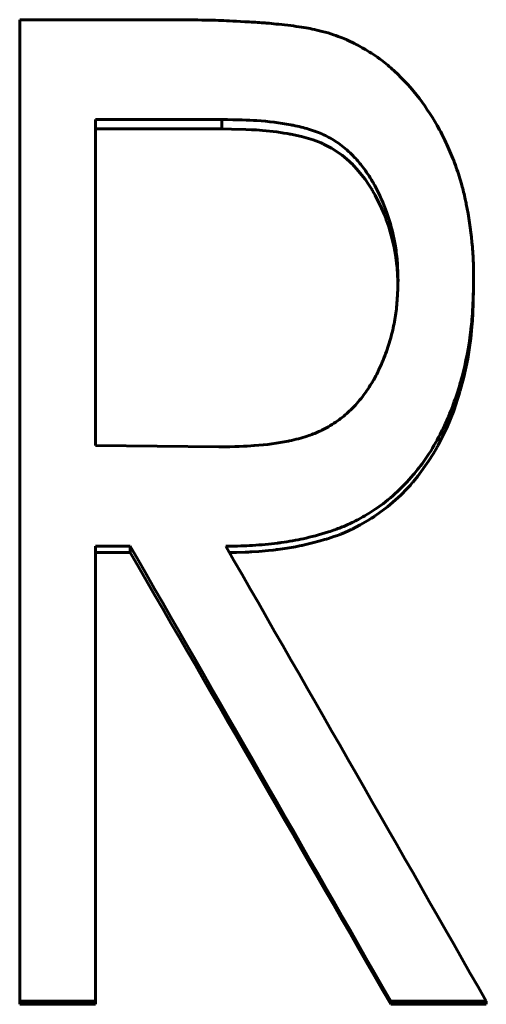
# Model space of a CAD drawing. Header units: millimetres. Extents: x 0 to 420, y 0 to 297.
# Tile 8 of 19: x 107.82 to 109.96, y 175.56 to 180.07. Entities that reach past the tile are written whole.
import ezdxf

# ---------------------------------------------------------------- set-up
doc = ezdxf.new("R2010")
doc.units = ezdxf.units.MM
doc.linetypes.add('K5LT_BASIC', pattern=[0])
doc.layers.add('Системный слой (1)', color=7, linetype='Continuous', true_color=0x6c6c6c)

# ---------------------------------------------------------------- blocks, each defined once
blk = doc.blocks.new('U19')
at = {"layer": 'Системный слой (1)', "color": 150, "linetype": 'K5LT_BASIC', "lineweight": 60, "true_color": 0x0080ff}
for p, q in [((108.7927, 179.5654), (108.7481, 179.566)), ((108.8574, 179.5639), (108.7927, 179.5654)), ((108.8838, 179.5628), (108.8574, 179.5639)), ((108.8955, 179.5622), (108.8838, 179.5628)), ((108.901, 179.5618), (108.8955, 179.5622)), ((108.9036, 179.5617), (108.901, 179.5618)), ((108.9049, 179.5616), (108.9036, 179.5617)), ((108.9056, 179.5615), (108.9049, 179.5616)), ((108.9059, 179.5615), (108.9056, 179.5615)), ((108.906, 179.5615), (108.9059, 179.5615)), ((108.9061, 179.5615), (108.906, 179.5615)), ((108.9344, 179.5593), (108.9061, 179.5615)), ((108.9994, 179.5522), (108.9344, 179.5593)), ((109.0314, 179.5475), (108.9994, 179.5522)), ((109.0472, 179.5449), (109.0314, 179.5475)), ((109.0551, 179.5435), (109.0472, 179.5449)), ((109.0591, 179.5428), (109.0551, 179.5435)), ((109.061, 179.5424), (109.0591, 179.5428)), ((109.062, 179.5423), (109.061, 179.5424)), ((109.0625, 179.5422), (109.062, 179.5423)), ((109.0628, 179.5421), (109.0625, 179.5422)), ((109.0629, 179.5421), (109.0628, 179.5421)), ((109.1118, 179.5316), (109.0629, 179.5421)), ((109.1661, 179.5158), (109.1118, 179.5316)), ((109.1908, 179.5067), (109.1661, 179.5158)), ((109.2025, 179.5019), (109.1908, 179.5067)), ((109.2082, 179.4994), (109.2025, 179.5019)), ((109.2111, 179.4981), (109.2082, 179.4994)), ((109.2125, 179.4975), (109.2111, 179.4981)), ((109.2132, 179.4972), (109.2125, 179.4975)), ((109.2135, 179.497), (109.2132, 179.4972)), ((109.2137, 179.4969), (109.2135, 179.497)), ((109.2138, 179.4969), (109.2137, 179.4969)), ((109.2503, 179.4778), (109.2138, 179.4969)), ((109.2978, 179.4458), (109.2503, 179.4778)), ((109.3204, 179.4273), (109.2978, 179.4458)), ((109.3314, 179.4174), (109.3204, 179.4273)), ((109.3368, 179.4123), (109.3314, 179.4174)), ((109.3395, 179.4097), (109.3368, 179.4123)), ((109.3409, 179.4084), (109.3395, 179.4097)), ((109.3415, 179.4078), (109.3409, 179.4084)), ((109.3419, 179.4074), (109.3415, 179.4078)), ((109.342, 179.4073), (109.3419, 179.4074)), ((109.3421, 179.4072), (109.342, 179.4073)), ((109.3644, 179.3839), (109.3421, 179.4072)), ((109.403, 179.3363), (109.3644, 179.3839)), ((109.4208, 179.3105), (109.403, 179.3363)), ((109.4294, 179.2971), (109.4208, 179.3105)), ((109.4335, 179.2903), (109.4294, 179.2971)), ((109.4356, 179.2868), (109.4335, 179.2903)), ((109.4366, 179.2851), (109.4356, 179.2868)), ((109.4371, 179.2842), (109.4366, 179.2851)), ((109.4374, 179.2838), (109.4371, 179.2842)), ((109.4375, 179.2836), (109.4374, 179.2838)), ((109.4376, 179.2834), (109.4375, 179.2836)), ((109.4489, 179.2634), (109.4376, 179.2834)), ((109.4784, 179.204), (109.4489, 179.2634)), ((109.4915, 179.1732), (109.4784, 179.204)), ((109.4975, 179.1575), (109.4915, 179.1732)), ((109.5005, 179.1496), (109.4975, 179.1575)), ((109.5019, 179.1456), (109.5005, 179.1496)), ((109.5026, 179.1436), (109.5019, 179.1456)), ((109.503, 179.1427), (109.5026, 179.1436)), ((109.5032, 179.1422), (109.503, 179.1427)), ((109.5032, 179.1419), (109.5032, 179.1422)), ((109.5033, 179.1418), (109.5032, 179.1419)), ((109.5114, 179.1177), (109.5033, 179.1418)), ((109.529, 179.0551), (109.5114, 179.1177)), ((109.5361, 179.0231), (109.529, 179.0551)), ((109.5392, 179.0068), (109.5361, 179.0231)), ((109.5407, 178.9987), (109.5392, 179.0068)), ((109.5414, 178.9946), (109.5407, 178.9987)), ((109.5417, 178.9925), (109.5414, 178.9946)), ((109.5419, 178.9915), (109.5417, 178.9925)), ((109.542, 178.991), (109.5419, 178.9915)), ((109.542, 178.9907), (109.542, 178.991)), ((109.5421, 178.9906), (109.542, 178.9907)), ((109.5425, 178.9881), (109.5421, 178.9906)), ((109.5476, 178.9509), (109.5425, 178.9881)), ((109.5495, 178.932), (109.5476, 178.9509)), ((109.5503, 178.9225), (109.5495, 178.932)), ((109.5506, 178.9177), (109.5503, 178.9225)), ((109.5508, 178.9153), (109.5506, 178.9177)), ((109.5509, 178.9141), (109.5508, 178.9153)), ((109.5509, 178.9135), (109.5509, 178.9141)), ((109.5509, 178.9132), (109.5509, 178.9135)), ((109.5509, 178.9131), (109.5509, 178.9132)), ((109.5509, 178.913), (109.5509, 178.9131)), ((109.5534, 178.8545), (109.5509, 178.913))]:
    blk.add_line(p, q, dxfattribs=at)
blk = doc.blocks.new('U24')
at = {"layer": 'Системный слой (1)', "color": 150, "linetype": 'K5LT_BASIC', "lineweight": 60, "true_color": 0x0080ff}
for p, q in [((109.9001, 178.834), (109.8961, 178.7164)), ((109.8943, 178.6875), (109.8922, 178.6593)), ((109.8952, 178.7019), (109.8943, 178.6875)), ((109.8957, 178.7091), (109.8952, 178.7019)), ((109.8959, 178.7128), (109.8957, 178.7091)), ((109.896, 178.7146), (109.8959, 178.7128)), ((109.8961, 178.7162), (109.896, 178.716)), ((109.896, 178.716), (109.896, 178.7156)), ((109.896, 178.7156), (109.896, 178.7146)), ((109.8961, 178.7164), (109.8961, 178.7162)), ((109.8922, 178.6593), (109.8868, 178.6054)), ((109.8847, 178.5884), (109.8832, 178.5776)), ((109.8854, 178.5938), (109.8847, 178.5884)), ((109.8857, 178.5965), (109.8854, 178.5938)), ((109.8859, 178.5979), (109.8857, 178.5965)), ((109.886, 178.5986), (109.8859, 178.5979)), ((109.8868, 178.6054), (109.886, 178.5991)), ((109.886, 178.5991), (109.886, 178.5989)), ((109.886, 178.5989), (109.886, 178.5986)), ((109.8801, 178.556), (109.8729, 178.5131)), ((109.8832, 178.5776), (109.8801, 178.556)), ((109.8729, 178.5131), (109.8549, 178.4286)), ((109.8549, 178.4286), (109.8389, 178.3685)), ((109.8373, 178.363), (109.8357, 178.3573)), ((109.8382, 178.3658), (109.8373, 178.363)), ((109.8386, 178.3672), (109.8382, 178.3658)), ((109.8388, 178.3679), (109.8386, 178.3672)), ((109.8389, 178.3683), (109.8388, 178.3679)), ((109.8389, 178.3685), (109.8389, 178.3683)), ((109.8252, 178.3238), (109.8103, 178.2802)), ((109.8323, 178.3461), (109.8252, 178.3238)), ((109.8357, 178.3573), (109.8323, 178.3461)), ((109.8103, 178.2802), (109.7767, 178.1967)), ((109.7767, 178.1967), (109.7378, 178.1173)), ((109.7275, 178.0987), (109.7168, 178.0803)), ((109.7327, 178.1081), (109.7275, 178.0987)), ((109.7353, 178.1128), (109.7327, 178.1081)), ((109.7366, 178.1151), (109.7353, 178.1128)), ((109.7372, 178.1163), (109.7366, 178.1151)), ((109.7376, 178.1169), (109.7372, 178.1163)), ((109.7377, 178.1172), (109.7376, 178.1169)), ((109.7378, 178.1173), (109.7377, 178.1172)), ((109.7168, 178.0803), (109.6942, 178.0443)), ((109.6942, 178.0443), (109.6445, 177.9756)), ((109.6445, 177.9756), (109.6246, 177.9513)), ((109.5964, 177.9195), (109.5672, 177.8894)), ((109.6107, 177.9352), (109.5964, 177.9195)), ((109.6177, 177.9432), (109.6107, 177.9352)), ((109.6212, 177.9473), (109.6177, 177.9432)), ((109.623, 177.9493), (109.6212, 177.9473)), ((109.6238, 177.9504), (109.623, 177.9493)), ((109.6243, 177.9509), (109.6238, 177.9504)), ((109.6245, 177.9511), (109.6243, 177.9509)), ((109.6246, 177.9513), (109.6245, 177.9511)), ((109.5672, 177.8894), (109.5059, 177.8349)), ((109.5059, 177.8349), (109.4496, 177.7934)), ((109.4332, 177.7828), (109.4163, 177.7723)), ((109.4415, 177.7881), (109.4332, 177.7828)), ((109.4456, 177.7908), (109.4415, 177.7881)), ((109.4477, 177.7922), (109.4456, 177.7908)), ((109.4487, 177.7928), (109.4477, 177.7922)), ((109.4492, 177.7932), (109.4487, 177.7928)), ((109.4494, 177.7933), (109.4492, 177.7932)), ((109.4496, 177.7934), (109.4494, 177.7933)), ((109.3363, 177.7298), (109.3279, 177.7258)), ((109.3406, 177.7318), (109.3363, 177.7298)), ((109.3428, 177.7328), (109.3406, 177.7318)), ((109.3439, 177.7334), (109.3428, 177.7328)), ((109.3444, 177.7336), (109.3439, 177.7334)), ((109.3447, 177.7338), (109.3444, 177.7336)), ((109.3449, 177.7338), (109.3447, 177.7338)), ((109.3809, 177.7522), (109.3449, 177.7338)), ((109.4163, 177.7723), (109.3809, 177.7522)), ((109.2169, 177.685), (109.1985, 177.6796)), ((109.2262, 177.6878), (109.2169, 177.685)), ((109.2309, 177.6892), (109.2262, 177.6878)), ((109.2332, 177.69), (109.2309, 177.6892)), ((109.2344, 177.6903), (109.2332, 177.69)), ((109.235, 177.6905), (109.2344, 177.6903)), ((109.2353, 177.6906), (109.235, 177.6905)), ((109.2355, 177.6907), (109.2353, 177.6906)), ((109.2605, 177.6989), (109.2355, 177.6907)), ((109.277, 177.7047), (109.2605, 177.6989)), ((109.2849, 177.7077), (109.277, 177.7047)), ((109.2888, 177.7092), (109.2849, 177.7077)), ((109.2907, 177.7099), (109.2888, 177.7092)), ((109.2916, 177.7103), (109.2907, 177.7099)), ((109.2921, 177.7105), (109.2916, 177.7103)), ((109.2923, 177.7106), (109.2921, 177.7105)), ((109.2925, 177.7106), (109.2923, 177.7106)), ((109.3114, 177.7185), (109.2925, 177.7106)), ((109.3279, 177.7258), (109.3114, 177.7185)), ((108.9982, 177.6395), (108.9929, 177.6388)), ((109.0009, 177.6398), (108.9982, 177.6395)), ((109.0022, 177.64), (109.0009, 177.6398)), ((109.0029, 177.6401), (109.0022, 177.64)), ((109.0032, 177.6401), (109.0029, 177.6401)), ((109.0034, 177.6401), (109.0032, 177.6401)), ((109.0466, 177.6463), (109.0034, 177.6401)), ((109.0848, 177.6527), (109.0466, 177.6463)), ((109.103, 177.6563), (109.0848, 177.6527)), ((109.112, 177.6581), (109.103, 177.6563)), ((109.1164, 177.659), (109.112, 177.6581)), ((109.1186, 177.6595), (109.1164, 177.659)), ((109.1197, 177.6597), (109.1186, 177.6595)), ((109.1202, 177.6598), (109.1197, 177.6597)), ((109.1205, 177.6599), (109.1202, 177.6598)), ((109.1207, 177.6599), (109.1205, 177.6599)), ((109.1629, 177.6699), (109.1207, 177.6599)), ((109.1985, 177.6796), (109.1629, 177.6699)), ((108.8143, 177.6265), (108.7827, 177.6258)), ((108.854, 177.6277), (108.8143, 177.6265)), ((108.8706, 177.6284), (108.854, 177.6277)), ((108.8781, 177.6288), (108.8706, 177.6284)), ((108.8817, 177.629), (108.8781, 177.6288)), ((108.8834, 177.6291), (108.8817, 177.629)), ((108.8843, 177.6291), (108.8834, 177.6291)), ((108.8847, 177.6291), (108.8843, 177.6291)), ((108.8849, 177.6291), (108.8847, 177.6291)), ((108.885, 177.6292), (108.8849, 177.6291)), ((108.9179, 177.6314), (108.885, 177.6292)), ((108.9609, 177.6352), (108.9179, 177.6314)), ((108.9823, 177.6376), (108.9609, 177.6352)), ((108.9929, 177.6388), (108.9823, 177.6376))]:
    blk.add_line(p, q, dxfattribs=at)

msp = doc.modelspace()

# ---------------------------------------------------------------- linework, layer by layer
at = {"layer": 'Системный слой (1)', "color": 150, "linetype": 'K5LT_BASIC', "lineweight": 60, "true_color": 0x0080ff}
for p, q in [((107.8232, 180.0666), (108.4849, 180.0666)), ((107.8232, 175.5712), (107.8232, 180.0666)), ((108.1694, 178.116), (108.1694, 179.6092)), ((108.7481, 179.6092), (108.1694, 179.6092)), ((108.7481, 179.566), (108.7481, 179.6092)), ((108.7481, 179.566), (108.1694, 179.566)), ((109.9001, 178.872), (109.9001, 178.834)), ((108.1694, 178.116), (108.7346, 178.1097)), ((108.3289, 177.6547), (108.1694, 177.6547)), ((108.1694, 175.5712), (108.1694, 177.6547)), ((108.3289, 177.6547), (108.3289, 177.6255)), ((108.3289, 177.6255), (108.1694, 177.6255)), ((108.1694, 175.5712), (107.8232, 175.5712)), ((107.8232, 175.5712), (107.8232, 175.5568)), ((108.1694, 175.5712), (108.1694, 175.5568)), ((109.9578, 175.5712), (109.5206, 175.5712)), ((109.5206, 175.5712), (109.5206, 175.5568)), ((109.9578, 175.5712), (109.9578, 175.5568)), ((108.1694, 175.5568), (107.8232, 175.5568)), ((109.9578, 175.5568), (109.5206, 175.5568))]:
    msp.add_line(p, q, dxfattribs=at)
for points, knots in [([(108.4849, 180.0666), (108.5702, 180.0662), (108.6324, 180.0656), (108.6721, 180.0648), (108.6722, 180.0648), (108.6942, 180.0644), (108.7139, 180.0639), (108.7342, 180.0632), (108.736, 180.0631), (108.7606, 180.0622), (108.7993, 180.0603), (108.856, 180.0573), (108.859, 180.0571), (108.8913, 180.0554), (108.9164, 180.0538), (108.9435, 180.0518), (108.9495, 180.0513), (108.9676, 180.0497), (108.9814, 180.0484), (109.0127, 180.0452), (109.0304, 180.0432), (109.068, 180.0389), (109.0852, 180.0367), (109.1162, 180.0322), (109.1306, 180.0299), (109.1661, 180.0234), (109.1967, 180.0161), (109.234, 180.0059)], [0, 0, 0, 0, 0.2460938, 0.2460938, 0.25, 0.25, 0.328125, 0.328125, 0.3359375, 0.3359375, 0.4921875, 0.4921875, 0.5, 0.5, 0.59375, 0.59375, 0.625, 0.625, 0.6875, 0.6875, 0.75, 0.75, 0.8125, 0.8125, 0.875, 0.875, 0.9999984, 0.9999984, 0.9999984, 0.9999984]), ([(109.234, 180.0059), (109.2685, 179.9944), (109.295, 179.9847), (109.3146, 179.9764), (109.3154, 179.9761), (109.329, 179.9701), (109.3511, 179.9596), (109.3747, 179.9471), (109.3885, 179.9393), (109.3924, 179.9371), (109.4206, 179.921), (109.4662, 179.8913), (109.5094, 179.8563), (109.5318, 179.8363), (109.5348, 179.8335), (109.5784, 179.7936), (109.6523, 179.7122), (109.7156, 179.614), (109.7455, 179.5591), (109.7476, 179.5552), (109.7622, 179.5279), (109.7748, 179.5017), (109.7993, 179.4454), (109.8106, 179.4171), (109.8298, 179.3634), (109.8381, 179.337), (109.8516, 179.288), (109.857, 179.2664), (109.8635, 179.2368), (109.8651, 179.2288), (109.8779, 179.1658), (109.8865, 179.1073), (109.8951, 179.019), (109.8971, 178.9906), (109.8982, 178.9618), (109.8983, 178.9606), (109.8991, 178.9405), (109.8997, 178.9111), (109.9001, 178.872)], [0, 0, 0, 0, 0.058594, 0.058594, 0.0625, 0.0625, 0.09375, 0.117188, 0.117188, 0.125, 0.125, 0.1875, 0.242188, 0.242188, 0.25, 0.25, 0.375, 0.492188, 0.492188, 0.5, 0.5, 0.5625, 0.5625, 0.625, 0.625, 0.6875, 0.6875, 0.734375, 0.734375, 0.75, 0.75, 0.875, 0.875, 0.935547, 0.935547, 0.9375, 0.9375, 1, 1, 1, 1]), ([(109.554, 178.8728), (109.5535, 178.8903), (109.5531, 178.9056), (109.5523, 178.9253), (109.5518, 178.9366), (109.5513, 178.9459), (109.551, 178.9504), (109.551, 178.9507), (109.5501, 178.9648), (109.5489, 178.9779), (109.5459, 179.004), (109.5442, 179.0164), (109.5356, 179.0692), (109.5267, 179.1077), (109.5116, 179.1574), (109.5077, 179.1693), (109.4878, 179.2258), (109.4691, 179.2678), (109.4441, 179.3133), (109.441, 179.3187), (109.4238, 179.3483), (109.3978, 179.3872), (109.3686, 179.4216), (109.3511, 179.4402), (109.347, 179.4444), (109.3228, 179.4684), (109.2845, 179.5006), (109.2428, 179.5254), (109.2196, 179.5368), (109.2164, 179.5384), (109.193, 179.5493), (109.1499, 179.5655), (109.0992, 179.578), (109.0703, 179.5838), (109.0661, 179.5845), (109.0131, 179.5944), (108.9616, 179.6009), (108.9078, 179.6046), (108.9067, 179.6047), (108.8712, 179.6071), (108.8185, 179.6086), (108.7481, 179.6092)], [0, 0, 0, 0, 0.03125, 0.03125, 0.046875, 0.060547, 0.060547, 0.0625, 0.0625, 0.09375, 0.09375, 0.125, 0.125, 0.21875, 0.21875, 0.25, 0.25, 0.359375, 0.359375, 0.375, 0.375, 0.4375, 0.484375, 0.484375, 0.5, 0.5, 0.5625, 0.617188, 0.617188, 0.625, 0.625, 0.6875, 0.742188, 0.742188, 0.75, 0.75, 0.873047, 0.873047, 0.875, 0.875, 1, 1, 1, 1]), ([(108.7346, 178.1097), (108.8052, 178.1111), (108.8585, 178.1131), (108.895, 178.1156), (108.8952, 178.1156), (108.9526, 178.1198), (109.0044, 178.1267), (109.0531, 178.1366), (109.0544, 178.1369), (109.0853, 178.1433), (109.1332, 178.1561), (109.1754, 178.1725), (109.1981, 178.1827), (109.2032, 178.1852), (109.2328, 178.1999), (109.2754, 178.2255), (109.3148, 178.2579), (109.3351, 178.2768), (109.3379, 178.2795), (109.3576, 178.2986), (109.3893, 178.3346), (109.4188, 178.3781), (109.434, 178.4031), (109.4362, 178.4067), (109.4508, 178.4315), (109.4688, 178.4664), (109.4847, 178.504), (109.4948, 178.5296), (109.4997, 178.5431), (109.5131, 178.5823), (109.5208, 178.6084), (109.5336, 178.6605), (109.5388, 178.687), (109.5463, 178.737), (109.5489, 178.7628), (109.5507, 178.7907), (109.5508, 178.7919), (109.5519, 178.8103), (109.553, 178.8371), (109.554, 178.8728)], [0, 0, 0, 0, 0.1230469, 0.1230469, 0.125, 0.125, 0.2460938, 0.2460938, 0.25, 0.25, 0.3125, 0.359375, 0.359375, 0.375, 0.375, 0.4375, 0.4921875, 0.4921875, 0.5, 0.5, 0.5625, 0.6171875, 0.6171875, 0.625, 0.625, 0.6875, 0.71875, 0.71875, 0.75, 0.75, 0.8125, 0.8125, 0.875, 0.875, 0.9355469, 0.9355469, 0.9375, 0.9375, 0.9999973, 0.9999973, 0.9999973, 0.9999973]), ([(109.9001, 178.872), (109.8995, 178.8456), (109.8988, 178.8226), (109.8978, 178.793), (109.8971, 178.7761), (109.8965, 178.762), (109.8961, 178.7552), (109.8961, 178.7549), (109.895, 178.7326), (109.8926, 178.6971), (109.8893, 178.6635), (109.8871, 178.6447), (109.8866, 178.6404), (109.8775, 178.5659), (109.8644, 178.498), (109.8443, 178.422), (109.8417, 178.4129), (109.8278, 178.3641), (109.8088, 178.3073), (109.7867, 178.2531), (109.7712, 178.2175), (109.7623, 178.1984), (109.7355, 178.1444), (109.717, 178.1116), (109.6793, 178.0536), (109.662, 178.0294), (109.6374, 177.9983), (109.6313, 177.9908), (109.5982, 177.9515), (109.5704, 177.9226), (109.5123, 177.8698), (109.4822, 177.8459), (109.4252, 177.8075), (109.3995, 177.7921), (109.3636, 177.7732), (109.3541, 177.7684), (109.3267, 177.755), (109.3098, 177.7474), (109.2753, 177.7336), (109.2561, 177.7269), (109.1945, 177.7075), (109.1565, 177.6972), (109.0894, 177.6826), (109.0556, 177.6767), (109.014, 177.6709), (109.0084, 177.6702), (108.9656, 177.6646), (108.9273, 177.661), (108.8875, 177.6586), (108.8859, 177.6585), (108.8581, 177.6569), (108.8185, 177.6556), (108.7661, 177.6547)], [0, 0, 0, 0, 0.03125, 0.03125, 0.046875, 0.0605469, 0.0605469, 0.0625, 0.0625, 0.09375, 0.1171875, 0.1171875, 0.125, 0.125, 0.234375, 0.234375, 0.25, 0.25, 0.3125, 0.34375, 0.34375, 0.375, 0.375, 0.4375, 0.4375, 0.484375, 0.484375, 0.5, 0.5, 0.5625, 0.5625, 0.625, 0.625, 0.671875, 0.671875, 0.6875, 0.6875, 0.71875, 0.71875, 0.75, 0.75, 0.8125, 0.8125, 0.8671875, 0.8671875, 0.875, 0.875, 0.9355469, 0.9355469, 0.9375, 0.9375, 0.9999999, 0.9999999, 0.9999999, 0.9999999])]:
    msp.add_open_spline(points, degree=3, knots=knots, dxfattribs=at)
for points in [[(109.5206, 175.5712), (109.1234, 176.2673), (108.7262, 176.9623), (108.3289, 177.6547)], [(108.7661, 177.6547), (109.1634, 176.9623), (109.5606, 176.2673), (109.9578, 175.5712)], [(109.5206, 175.5568), (109.1234, 176.248), (108.7262, 176.9379), (108.3289, 177.6255)]]:
    msp.add_open_spline(points, degree=3, dxfattribs=at)

# ---------------------------------------------------------------- block references
at = {"layer": 'Системный слой (1)'}
for name in ['U19', 'U24']:
    msp.add_blockref(name, (0, 0), dxfattribs=at)

doc.saveas('drawing.dxf')
